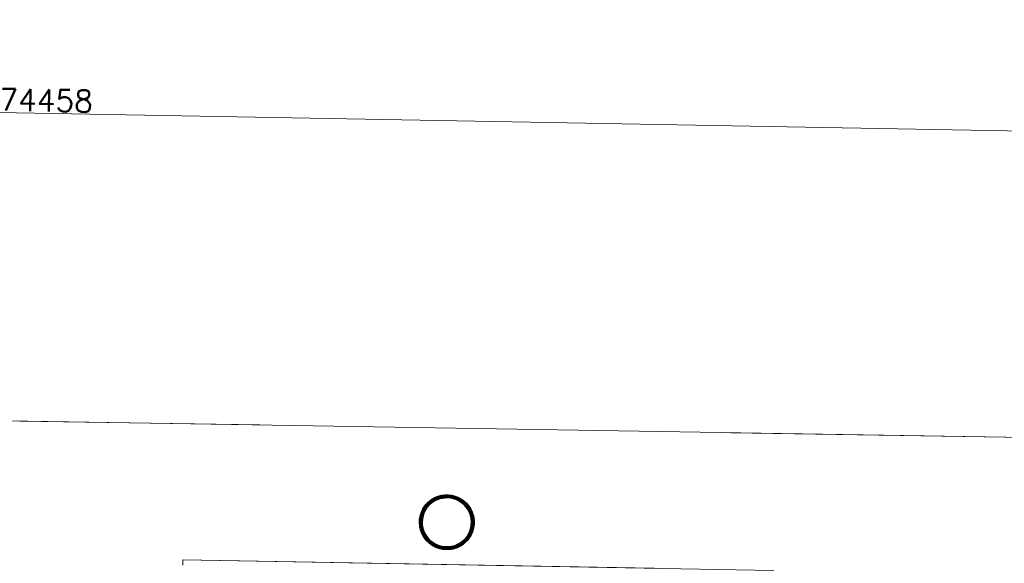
# Model space of a CAD drawing. Header units: millimetres. Extents: x -13022 to 1371524, y -38729 to 632593.
# Tile 164 of 256: x 875141 to 882451, y 18595 to 22633. Entities that reach past the tile are written whole.
import ezdxf

# ---------------------------------------------------------------- set-up
doc = ezdxf.new("R2010")
doc.units = ezdxf.units.MM
doc.header["$LTSCALE"] = 35
doc.set_wipeout_variables(frame=1)
doc.linetypes.add('DASHED', pattern=[200, 100, -100])
for name, color, linetype in [('LAYER102', 1, 'Continuous'), ('LAYER111', 7, 'Continuous'), ('LAYER22', 7, 'Continuous'), ('LAYER28', 7, 'Continuous')]:
    doc.layers.add(name, color=color, linetype=linetype)
doc.styles.get("Standard").update_dxf_attribs({"font": 'simplex.shx'})
doc.dimstyles.new('~R----C~', dxfattribs={"dimtxt": 162, "dimasz": 180, "dimexe": 0.18, "dimexo": 0.0625, "dimgap": 16.2, "dimtad": 1, "dimdec": 0, "dimzin": 0, "dimdsep": 46, "dimtxsty": 'Standard', "dimcen": 0.09, "dimse1": 1, "dimse2": 1, "dimclrd": 7, "dimadec": 0, "dimazin": 0, "dimtfac": 1, "dimtdec": 4, "dimtmove": 0, "dimatfit": 3, "dimfxl": 1, "dimtolj": 1, "dimtzin": 0, "dimlwd": 13, "dimarcsym": 0})

# ---------------------------------------------------------------- blocks, each defined once
blk = doc.blocks.new('*D118')
at = {"layer": 'Defpoints', "color": 0, "linetype": 'Continuous', "transparency": 16777216}
for p in [(837770.8, 20881.3), (913899.4, 19510.8), (912479.6, 16883.7)]:
    blk.add_point(p, dxfattribs=at)
at = {"layer": 'LAYER102', "color": 7, "linetype": 'Continuous', "lineweight": 13, "transparency": 16777216}
blk.add_line((913854.9, 17038.9), (913896.2, 19330.8), dxfattribs=at)
at = {"layer": 'LAYER102', "color": 7, "linetype": 'Continuous', "transparency": 16777216}
for points in [[(913866.2, 19331.4), (913926.2, 19330.3), (913899.4, 19510.8)], [(913825, 17039.5), (913884.9, 17038.4), (913851.7, 16859)]]:
    blk.add_solid(points, dxfattribs=at)
at = {"layer": 'LAYER102', "color": 0, "linetype": 'Continuous', "transparency": 16777216, "insert": (913778.4, 18186.6), "char_height": 162, "attachment_point": 5, "rotation": 88.96863}
blk.add_mtext('\\A1;2652', dxfattribs=at)
blk = doc.blocks.new('*D123')
at = {"layer": 'Defpoints', "color": 0, "linetype": 'Continuous', "transparency": 16777216}
for p in [(912558.5, 21265.8), (838029.1, 17987.7), (912479.6, 16883.7)]:
    blk.add_point(p, dxfattribs=at)
at = {"layer": 'LAYER102', "color": 7, "linetype": 'Continuous', "lineweight": 13, "transparency": 16777216}
blk.add_line((838292.2, 22602.8), (912378.5, 21269.1), dxfattribs=at)
at = {"layer": 'LAYER102', "color": 7, "linetype": 'Continuous', "transparency": 16777216}
for points in [[(838292.8, 22632.8), (838291.7, 22572.8), (838112.3, 22606.1)], [(912379.1, 21299.1), (912378, 21239.1), (912558.5, 21265.8)]]:
    blk.add_solid(points, dxfattribs=at)
at = {"layer": 'LAYER102', "color": 0, "linetype": 'Continuous', "transparency": 16777216, "insert": (875337.1, 22033.1), "char_height": 162, "attachment_point": 5, "rotation": 358.96863}
blk.add_mtext('\\A1;74458', dxfattribs=at)

msp = doc.modelspace()

# ---------------------------------------------------------------- linework, layer by layer
at = {"layer": 'LAYER28', "color": 7, "linetype": 'Continuous', "lineweight": 25}
msp.add_lwpolyline([(878315.232, 19082.996, -2.41421358), (878128.777, 18903.123, -0.41421358), (878315.232, 19082.996)], format="xyb", close=True, dxfattribs=at)
at = {"layer": 'LAYER28', "color": 7, "linetype": 'Continuous', "lineweight": 18}
msp.add_lwpolyline([(876351.081, 18581.835), (876351.801, 18621.829), (880734.091, 18542.936), (880733.481, 17321.577)], dxfattribs=at)
at = {"layer": 'LAYER28', "color": 7, "linetype": 'DASHED', "lineweight": 18}
msp.add_lwpolyline([(876351.081, 18581.835), (876351.801, 18621.829), (880734.091, 18542.936), (880733.481, 17321.577)], dxfattribs=at)

# ---------------------------------------------------------------- next in the draw order: wipeouts: each hides what was drawn before it
at = {"linetype": 'Continuous'}
msp.add_wipeout([(878308.277, 18696.66), (878308.637, 18716.672), (878332.568, 18717.808), (878356.148, 18722.06), (878378.971, 18729.352), (878400.658, 18739.561), (878420.801, 18752.511), (878439.113, 18767.982), (878455.216, 18785.709), (878468.885, 18805.388), (878479.895, 18826.682), (878487.99, 18849.229), (878493.1, 18872.641), (878495.092, 18896.519), (878493.96, 18920.451), (878489.697, 18944.034), (878482.419, 18966.858), (878472.214, 18988.536), (878459.262, 19008.696), (878443.776, 19026.993), (878426.064, 19043.113), (878406.369, 19056.785), (878385.095, 19067.769), (878362.549, 19075.881), (878339.137, 19080.979), (878315.263, 19082.979), (878291.333, 19081.846), (878267.752, 19077.597), (878244.899, 19070.308), (878223.243, 19060.103), (878203.069, 19047.153), (878184.788, 19031.685), (878168.653, 19013.961), (878154.984, 18994.282), (878144.006, 18972.988), (878135.88, 18950.443), (878130.77, 18927.031), (878128.777, 18903.155), (878129.909, 18879.216), (878134.173, 18855.632), (878141.451, 18832.802), (878151.656, 18811.121), (878164.607, 18790.956), (878180.093, 18772.657), (878197.806, 18756.533), (878217.5, 18742.86), (878238.775, 18731.876), (878261.351, 18723.765), (878284.763, 18718.667), (878308.637, 18716.668), (878308.277, 18696.66), (878283.184, 18698.672), (878258.522, 18703.773), (878234.664, 18711.888), (878212.015, 18722.887), (878190.915, 18736.603), (878171.641, 18752.828), (878154.533, 18771.308), (878139.837, 18791.764), (878127.795, 18813.879), (878118.591, 18837.314), (878112.341, 18861.709), (878109.165, 18886.689), (878109.087, 18911.872), (878112.132, 18936.868), (878118.26, 18961.297), (878127.34, 18984.78), (878139.273, 19006.959), (878153.863, 19027.493), (878170.857, 19046.067), (878190.029, 19062.394), (878211.062, 19076.225), (878233.672, 19087.345), (878257.45, 19095.587), (878282.079, 19100.822), (878307.184, 19102.97), (878332.358, 19101.997), (878357.195, 19097.92), (878381.352, 19090.801), (878404.425, 19080.749), (878426.104, 19067.917), (878446.017, 19052.504), (878463.888, 19034.746), (878479.408, 19014.916), (878492.334, 18993.319), (878502.515, 18970.286), (878509.77, 18946.169), (878513.98, 18921.343), (878515.09, 18896.184), (878513.18, 18871.723), (878508.309, 18847.67), (878500.607, 18824.379), (878490.112, 18802.187), (878477.049, 18781.419), (878461.579, 18762.378), (878443.925, 18745.341), (878424.344, 18730.559), (878403.119, 18718.243), (878380.566, 18708.577), (878357.001, 18701.7), (878332.8, 18697.713), (878308.277, 18696.672)], dxfattribs=at).dxf.layer = 'LAYER111'

# ---------------------------------------------------------------- next in the draw order: hatches: boundary and pattern name
at = {"layer": 'LAYER28', "linetype": 'Continuous', "lineweight": 13}
h = msp.add_hatch(dxfattribs=at)
h.set_pattern_fill('~A--FYV~', angle=-1.0313675, style=0, pattern_type=0)
h.set_pattern_definition([(43.96863251, (521764.3542, 56868.8046), (-0.20827933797, 0.21591600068), []), (43.96863251, (521764.35802, 56869.0167), (-0.20827933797, 0.21591600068), [])])
h.paths.add_polyline_path([(878308.277, 18696.66), (878308.637, 18716.672, 2.4139222), (878128.777, 18903.123, 0.41426354), (878308.637, 18716.674), (878308.277, 18696.66, -2.41408009), (878515.09, 18896.184, -0.41423606)], flags=0)

# ---------------------------------------------------------------- next in the draw order: linework, layer by layer
at = {"layer": 'LAYER22', "color": 7, "linetype": 'Continuous', "lineweight": 18}
msp.add_lwpolyline([(866388.207, 17567.399), (866424.981, 19794.098), (913018.768, 19033.023), (912816.192, 6634.668), (866222.467, 7395.734), (866249.416, 9035.015)], dxfattribs=at)
at = {"layer": 'LAYER22', "color": 7, "linetype": 'DASHED', "lineweight": 18}
msp.add_lwpolyline([(866388.207, 17567.399), (866424.981, 19794.098), (913018.768, 19033.023), (912816.192, 6634.668), (866222.467, 7395.734), (866249.416, 9035.015)], dxfattribs=at)
at = {"layer": 'LAYER28', "color": 7, "linetype": 'Continuous', "lineweight": 25}
for points in [[(878308.277, 18696.66), (878308.637, 18716.672, 2.4139222), (878128.777, 18903.123, 0.41426354), (878308.637, 18716.674), (878308.277, 18696.66, -2.41408009), (878515.09, 18896.184, -0.41423606), (878308.277, 18696.66)], [(878315.592, 19102.992, -2.41421358), (878108.78, 18903.483, -0.41421358), (878315.592, 19102.992)]]:
    msp.add_lwpolyline(points, format="xyb", close=True, dxfattribs=at)

# ---------------------------------------------------------------- next in the draw order: dimensions: what is measured, and where the dimension line sits
at = {"layer": 'LAYER102', "color": 7, "linetype": 'Continuous'}
for base, p1, p2, angle, picture, middle in [((912558.508, 21265.825), (838029.116, 17987.737), (912479.617, 16883.668), 358.9686325, '*D123', (875337.133, 22033.126)), ((913899.448, 19510.818), (912479.617, 16883.668), (837770.784, 20881.34), 88.9686325, '*D118', (913778.393, 18186.642))]:
    dim = msp.add_linear_dim(base=base, p1=p1, p2=p2, angle=angle, dimstyle='~R----C~', dxfattribs=at)
    dim.commit()
    dim.dimension.update_dxf_attribs({"geometry": picture, "text_midpoint": middle})

doc.saveas('drawing.dxf')
